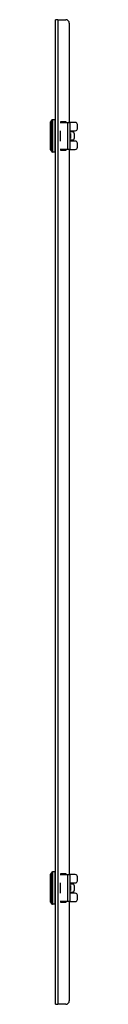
# Model space of a CAD drawing. Header units: inches. Extents: x 0 to 107, y -11 to 60.
# Tile 19 of 21: x 59.053 to 60.029, y 11.167 to 47.167. Entities that reach past the tile are written whole.
import ezdxf

# ---------------------------------------------------------------- set-up
doc = ezdxf.new("R2010")
doc.units = ezdxf.units.IN
doc.header["$MEASUREMENT"] = 0
doc.layers.add('Visible Edges(ANSI)', color=7, linetype='Continuous', lineweight=25)
doc.layers.add('Visible Tangent Edges(ANSI)', color=7, linetype='Continuous', lineweight=25)

msp = doc.modelspace()

# ---------------------------------------------------------------- linework, layer by layer
at = {"layer": 'Visible Edges(ANSI)'}
for p, q in [((59.32, 47.167), (59.234, 47.167)), ((59.234, 11.167), (59.234, 47.167)), ((59.32, 47.167), (59.609, 47.167)), ((59.734, 47.042), (59.734, 43.41)), ((59.053, 42.405), (59.053, 43.43)), ((59.215, 43.508), (59.124, 43.508)), ((59.4, 43.41), (59.685, 43.41)), ((59.424, 43.448), (59.614, 43.448)), ((59.424, 43.41), (59.424, 43.448)), ((59.614, 43.448), (59.614, 43.41)), ((59.685, 43.41), (59.772, 43.41)), ((59.951, 43.41), (59.772, 43.41)), ((59.772, 42.425), (59.772, 43.409)), ((60.029, 43.183), (60.029, 43.331)), ((59.4, 43.104), (59.4, 43.104)), ((59.4, 43.104), (59.4, 43.066)), ((59.4, 43.066), (59.4, 43.066)), ((59.772, 43.104), (59.951, 43.104)), ((59.841, 43.066), (59.772, 43.066)), ((59.772, 43.006), (59.774, 43.006)), ((59.814, 43.066), (59.814, 43.104)), ((59.919, 42.987), (59.919, 42.848)), ((59.4, 42.769), (59.4, 42.73)), ((59.4, 42.769), (59.4, 42.769)), ((59.4, 42.73), (59.4, 42.73)), ((59.774, 42.829), (59.772, 42.829)), ((59.772, 42.769), (59.841, 42.769)), ((59.951, 42.73), (59.772, 42.73)), ((59.814, 42.73), (59.814, 42.769)), ((60.029, 42.504), (60.029, 42.652)), ((59.215, 42.327), (59.124, 42.327)), ((59.685, 42.425), (59.4, 42.425)), ((59.424, 42.386), (59.424, 42.425)), ((59.614, 42.386), (59.424, 42.386)), ((59.614, 42.425), (59.614, 42.386)), ((59.772, 42.425), (59.685, 42.425)), ((59.734, 42.425), (59.734, 15.91)), ((59.772, 42.425), (59.951, 42.425)), ((59.053, 14.905), (59.053, 15.93)), ((59.215, 16.008), (59.124, 16.008)), ((59.4, 15.91), (59.685, 15.91)), ((59.424, 15.948), (59.614, 15.948)), ((59.424, 15.91), (59.424, 15.948)), ((59.614, 15.948), (59.614, 15.91)), ((59.685, 15.91), (59.772, 15.91)), ((59.951, 15.91), (59.772, 15.91)), ((59.772, 14.925), (59.772, 15.909)), ((59.4, 15.604), (59.4, 15.604)), ((59.4, 15.604), (59.4, 15.566)), ((59.4, 15.566), (59.4, 15.566)), ((59.772, 15.604), (59.951, 15.604)), ((59.841, 15.566), (59.772, 15.566)), ((59.772, 15.506), (59.774, 15.506)), ((59.814, 15.566), (59.814, 15.604)), ((59.919, 15.487), (59.919, 15.348)), ((60.029, 15.683), (60.029, 15.831)), ((59.4, 15.269), (59.4, 15.23)), ((59.4, 15.269), (59.4, 15.269)), ((59.4, 15.23), (59.4, 15.23)), ((59.774, 15.329), (59.772, 15.329)), ((59.772, 15.269), (59.841, 15.269)), ((59.951, 15.23), (59.772, 15.23)), ((59.814, 15.23), (59.814, 15.269)), ((60.029, 15.004), (60.029, 15.152)), ((59.215, 14.827), (59.124, 14.827)), ((59.685, 14.925), (59.4, 14.925)), ((59.424, 14.886), (59.424, 14.925)), ((59.614, 14.886), (59.424, 14.886)), ((59.614, 14.925), (59.614, 14.886)), ((59.772, 14.925), (59.685, 14.925)), ((59.734, 14.925), (59.734, 11.292)), ((59.772, 14.925), (59.951, 14.925)), ((59.234, 11.167), (59.32, 11.167)), ((59.609, 11.167), (59.32, 11.167))]:
    msp.add_line(p, q, dxfattribs=at)
at = {"layer": 'Visible Edges(ANSI)', "flags": 128}
for points in [[(59.772, 43.41), (59.772, 43.41), (59.772, 43.41), (59.772, 43.41), (59.772, 43.41), (59.772, 43.41), (59.772, 43.41), (59.772, 43.41), (59.772, 43.41), (59.772, 43.41), (59.772, 43.41), (59.772, 43.41), (59.772, 43.41), (59.772, 43.41), (59.772, 43.41), (59.772, 43.41), (59.772, 43.41), (59.772, 43.409), (59.772, 43.409), (59.772, 43.409), (59.772, 43.409), (59.772, 43.409), (59.772, 43.409), (59.772, 43.409), (59.772, 43.409)], [(59.772, 42.425), (59.772, 42.425), (59.772, 42.425), (59.772, 42.425), (59.772, 42.425), (59.772, 42.425), (59.772, 42.425), (59.772, 42.425), (59.772, 42.425), (59.772, 42.425), (59.772, 42.425), (59.772, 42.425), (59.772, 42.425), (59.772, 42.425), (59.772, 42.425), (59.772, 42.425), (59.772, 42.425), (59.772, 42.425), (59.772, 42.425), (59.772, 42.425), (59.772, 42.425), (59.772, 42.425), (59.772, 42.425), (59.772, 42.425), (59.772, 42.425)], [(59.772, 15.91), (59.772, 15.91), (59.772, 15.91), (59.772, 15.91), (59.772, 15.91), (59.772, 15.91), (59.772, 15.91), (59.772, 15.91), (59.772, 15.91), (59.772, 15.91), (59.772, 15.91), (59.772, 15.91), (59.772, 15.91), (59.772, 15.91), (59.772, 15.91), (59.772, 15.91), (59.772, 15.91), (59.772, 15.909), (59.772, 15.909), (59.772, 15.909), (59.772, 15.909), (59.772, 15.909), (59.772, 15.909), (59.772, 15.909), (59.772, 15.909)], [(59.772, 14.925), (59.772, 14.925), (59.772, 14.925), (59.772, 14.925), (59.772, 14.925), (59.772, 14.925), (59.772, 14.925), (59.772, 14.925), (59.772, 14.925), (59.772, 14.925), (59.772, 14.925), (59.772, 14.925), (59.772, 14.925), (59.772, 14.925), (59.772, 14.925), (59.772, 14.925), (59.772, 14.925), (59.772, 14.925), (59.772, 14.925), (59.772, 14.925), (59.772, 14.925), (59.772, 14.925), (59.772, 14.925), (59.772, 14.925), (59.772, 14.925)]]:
    msp.add_lwpolyline(points, dxfattribs=at)
at = {"layer": 'Visible Edges(ANSI)'}
for centre, radius, start, end in [((59.609, 47.042), 0.125, 0, 90), ((59.093, 43.43), 0.0394, 115.8305, 180), ((59.067, 43.483), 0.0197, 295.8305, 345.7065), ((59.124, 43.469), 0.0394, 90, 165.7065), ((59.215, 43.488), 0.0197, 0, 90), ((59.499, 43.232), 0.315, 34.2289, 41.7033), ((59.951, 43.331), 0.0787, 0, 90), ((59.951, 43.183), 0.0787, 270, 0), ((59.951, 42.652), 0.0787, 0, 90), ((59.951, 42.504), 0.0787, 270, 0), ((59.093, 42.405), 0.0394, 180, 244.1695), ((59.067, 42.352), 0.0197, 14.2935, 64.1695), ((59.124, 42.366), 0.0394, 194.2935, 270), ((59.215, 42.347), 0.0197, 270, 0), ((59.737, 42.412), 0.00984, 252.0131, 321.3197), ((59.499, 42.602), 0.315, 321.3197, 325.7711), ((59.093, 15.93), 0.0394, 115.8305, 180), ((59.067, 15.983), 0.0197, 295.8305, 345.7065), ((59.124, 15.969), 0.0394, 90, 165.7065), ((59.215, 15.988), 0.0197, 0, 90), ((59.499, 15.732), 0.315, 34.2289, 41.7033), ((59.951, 15.831), 0.0787, 0, 90), ((59.951, 15.683), 0.0787, 270, 0), ((59.951, 15.152), 0.0787, 0, 90), ((59.093, 14.905), 0.0394, 180, 244.1695), ((59.067, 14.852), 0.0197, 14.2935, 64.1695), ((59.124, 14.866), 0.0394, 194.2935, 270), ((59.215, 14.847), 0.0197, 270, 0), ((59.737, 14.912), 0.00984, 252.0131, 321.3197), ((59.499, 15.102), 0.315, 321.3197, 325.7711), ((59.951, 15.004), 0.0787, 270, 0), ((59.609, 11.292), 0.125, 270, 0)]:
    msp.add_arc(centre, radius, start, end, dxfattribs=at)
for centre, major_axis, start_param, end_param in [((59.841, 42.987), (0, 0.0787), 4.712389, 6.283185), ((59.841, 42.848), (0, -0.0787), 0, 1.570796), ((59.841, 15.487), (0, 0.0787), 4.712389, 6.283185), ((59.841, 15.348), (0, -0.0787), 0, 1.570796)]:
    msp.add_ellipse(centre, major_axis=major_axis, ratio=0.997564, start_param=start_param, end_param=end_param, dxfattribs=at)
at = {"layer": 'Visible Tangent Edges(ANSI)'}
for p, q in [((59.32, 47.167), (59.32, 11.167)), ((59.075, 42.369), (59.075, 43.466)), ((59.086, 43.478), (59.086, 42.357)), ((59.124, 43.508), (59.124, 42.327)), ((59.215, 42.327), (59.215, 43.508)), ((59.499, 43.41), (59.499, 43.448)), ((59.685, 42.425), (59.685, 43.41)), ((59.4, 43.066), (59.4, 42.769)), ((59.774, 43.006), (59.774, 42.829)), ((59.499, 42.386), (59.499, 42.425)), ((59.745, 42.425), (59.745, 42.406)), ((59.075, 14.869), (59.075, 15.966)), ((59.086, 15.978), (59.086, 14.857)), ((59.124, 16.008), (59.124, 14.827)), ((59.215, 14.827), (59.215, 16.008)), ((59.499, 15.91), (59.499, 15.948)), ((59.685, 14.925), (59.685, 15.91)), ((59.4, 15.566), (59.4, 15.269)), ((59.774, 15.506), (59.774, 15.329)), ((59.499, 14.886), (59.499, 14.925)), ((59.745, 14.925), (59.745, 14.906))]:
    msp.add_line(p, q, dxfattribs=at)
at = {"layer": 'Visible Tangent Edges(ANSI)', "flags": 128}
for points in [[(59.804, 43.104), (59.804, 43.103), (59.804, 43.101), (59.804, 43.1), (59.804, 43.098), (59.804, 43.096), (59.804, 43.095), (59.804, 43.093), (59.804, 43.092), (59.804, 43.09), (59.804, 43.088), (59.805, 43.087), (59.805, 43.085), (59.805, 43.084), (59.805, 43.082), (59.805, 43.08), (59.805, 43.079), (59.805, 43.077), (59.805, 43.076), (59.805, 43.074), (59.805, 43.072), (59.805, 43.071), (59.805, 43.069), (59.805, 43.068), (59.805, 43.066)], [(59.814, 43.066), (59.814, 43.068), (59.814, 43.069), (59.814, 43.071), (59.814, 43.072), (59.814, 43.074), (59.814, 43.076), (59.814, 43.077), (59.814, 43.079), (59.814, 43.08), (59.814, 43.082), (59.814, 43.084), (59.814, 43.085), (59.814, 43.087), (59.814, 43.088), (59.814, 43.09), (59.814, 43.092), (59.814, 43.093), (59.814, 43.095), (59.813, 43.096), (59.813, 43.098), (59.813, 43.1), (59.813, 43.101), (59.813, 43.103), (59.813, 43.104)], [(59.805, 42.769), (59.805, 42.767), (59.805, 42.766), (59.805, 42.764), (59.805, 42.762), (59.805, 42.761), (59.805, 42.759), (59.805, 42.758), (59.805, 42.756), (59.805, 42.754), (59.805, 42.753), (59.805, 42.751), (59.805, 42.75), (59.805, 42.748), (59.804, 42.746), (59.804, 42.745), (59.804, 42.743), (59.804, 42.742), (59.804, 42.74), (59.804, 42.738), (59.804, 42.737), (59.804, 42.735), (59.804, 42.734), (59.804, 42.732), (59.804, 42.73)], [(59.813, 42.73), (59.813, 42.732), (59.813, 42.734), (59.813, 42.735), (59.813, 42.737), (59.813, 42.738), (59.814, 42.74), (59.814, 42.742), (59.814, 42.743), (59.814, 42.745), (59.814, 42.746), (59.814, 42.748), (59.814, 42.75), (59.814, 42.751), (59.814, 42.753), (59.814, 42.754), (59.814, 42.756), (59.814, 42.758), (59.814, 42.759), (59.814, 42.761), (59.814, 42.762), (59.814, 42.764), (59.814, 42.766), (59.814, 42.767), (59.814, 42.769)], [(59.804, 15.604), (59.804, 15.603), (59.804, 15.601), (59.804, 15.6), (59.804, 15.598), (59.804, 15.596), (59.804, 15.595), (59.804, 15.593), (59.804, 15.592), (59.804, 15.59), (59.804, 15.588), (59.805, 15.587), (59.805, 15.585), (59.805, 15.584), (59.805, 15.582), (59.805, 15.58), (59.805, 15.579), (59.805, 15.577), (59.805, 15.576), (59.805, 15.574), (59.805, 15.572), (59.805, 15.571), (59.805, 15.569), (59.805, 15.568), (59.805, 15.566)], [(59.814, 15.566), (59.814, 15.568), (59.814, 15.569), (59.814, 15.571), (59.814, 15.572), (59.814, 15.574), (59.814, 15.576), (59.814, 15.577), (59.814, 15.579), (59.814, 15.58), (59.814, 15.582), (59.814, 15.584), (59.814, 15.585), (59.814, 15.587), (59.814, 15.588), (59.814, 15.59), (59.814, 15.592), (59.814, 15.593), (59.814, 15.595), (59.813, 15.596), (59.813, 15.598), (59.813, 15.6), (59.813, 15.601), (59.813, 15.603), (59.813, 15.604)], [(59.805, 15.269), (59.805, 15.267), (59.805, 15.266), (59.805, 15.264), (59.805, 15.262), (59.805, 15.261), (59.805, 15.259), (59.805, 15.258), (59.805, 15.256), (59.805, 15.254), (59.805, 15.253), (59.805, 15.251), (59.805, 15.25), (59.805, 15.248), (59.804, 15.246), (59.804, 15.245), (59.804, 15.243), (59.804, 15.242), (59.804, 15.24), (59.804, 15.238), (59.804, 15.237), (59.804, 15.235), (59.804, 15.234), (59.804, 15.232), (59.804, 15.23)], [(59.813, 15.23), (59.813, 15.232), (59.813, 15.234), (59.813, 15.235), (59.813, 15.237), (59.813, 15.238), (59.814, 15.24), (59.814, 15.242), (59.814, 15.243), (59.814, 15.245), (59.814, 15.246), (59.814, 15.248), (59.814, 15.25), (59.814, 15.251), (59.814, 15.253), (59.814, 15.254), (59.814, 15.256), (59.814, 15.258), (59.814, 15.259), (59.814, 15.261), (59.814, 15.262), (59.814, 15.264), (59.814, 15.266), (59.814, 15.267), (59.814, 15.269)]]:
    msp.add_lwpolyline(points, dxfattribs=at)

doc.saveas('drawing.dxf')
